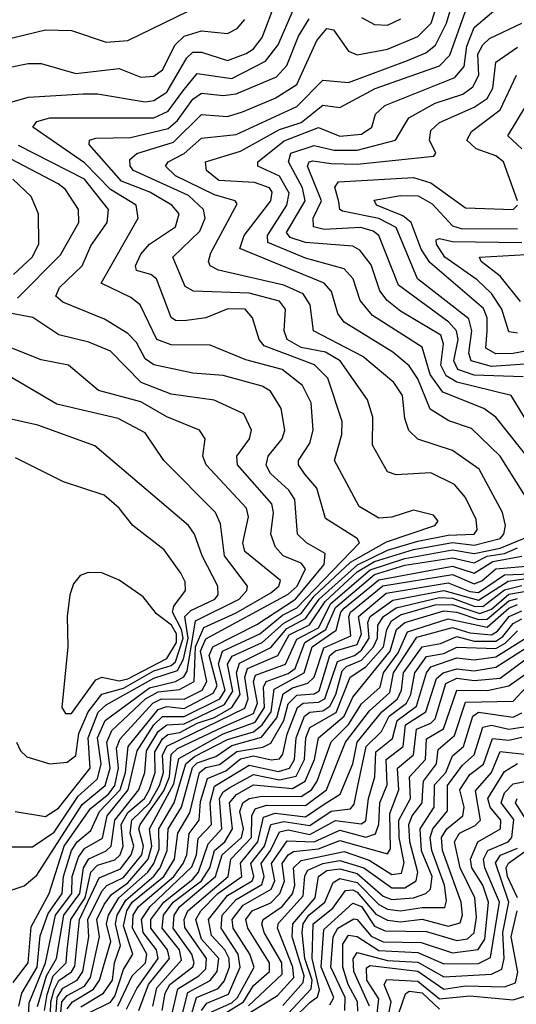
# Model space of a CAD drawing. Extents: x 1308313 to 1441400, y 959662 to 1036319.
# Tile 81 of 256: x 1359775 to 1360922, y 981550 to 983823. Entities that reach past the tile are written whole.
import ezdxf

# ---------------------------------------------------------------- set-up
doc = ezdxf.new("R2010")
doc.units = 0

msp = doc.modelspace()

# ---------------------------------------------------------------- linework, layer by layer
at = {"layer": '0CON10XD'}
for points in [[(1359832.1, 981535), (1359838.2, 981571.8), (1359852.4, 981615), (1359882.3, 981645), (1359884.4, 981675), (1359893.2, 981745), (1359926, 981795), (1359939.3, 981855), (1359955, 981870.8), (1359995, 981883.2), (1360007, 981895), (1360013.8, 981915), (1360009.4, 981965), (1360025, 981992.6), (1360063.1, 982025), (1360075, 982045.8), (1360088.3, 982085), (1360087.3, 982132.7), (1360105, 982162.8), (1360117.4, 982172.6), (1360145, 982177), (1360185, 982198.8), (1360225, 982211.6), (1360265, 982235), (1360284.1, 982265), (1360275.9, 982315), (1360282.5, 982337.5), (1360355, 982373.2), (1360392.4, 982417.6), (1360435, 982440.1), (1360467, 982485), (1360555.4, 982564.6), (1360625, 982598.5), (1360695, 982618.7), (1360765, 982632.9), (1360824.7, 982635.3), (1360831.8, 982645), (1360829.3, 982669.3), (1360805, 982719.7), (1360779.5, 982749.5), (1360725, 982776.5), (1360645, 982771.8), (1360625, 982779.1), (1360590.4, 982840.4), (1360591, 982905), (1360578.7, 982945), (1360515.4, 983035), (1360481.2, 983055), (1360425, 983066.4), (1360393.1, 983085), (1360386.4, 983105), (1360388.8, 983155), (1360375, 983173.4), (1360305, 983191.7), (1360176.3, 983196.3), (1360157.3, 983207.3), (1360128.9, 983275), (1360191.1, 983335), (1360203.6, 983365), (1360199.7, 983385), (1360165, 983417.1), (1360038.1, 983475), (1360030.3, 983485), (1360029.5, 983500.5), (1360046, 983514), (1360130, 983540), (1360195, 983604), (1360255, 983599.8), (1360289.5, 983610.5), (1360365, 983641.9), (1360415, 983673.5), (1360461.5, 983775), (1360485, 983802.9), (1360499.9, 983799.9), (1360535, 983750.5), (1360555, 983741.6), (1360625, 983755.1), (1360695, 983784.4), (1360725.3, 983815), (1360747.1, 983882.9)], [(1359665, 983758.8), (1359835, 983799.6), (1359895, 983798.1), (1359975, 983771.1), (1360025, 983774.8), (1360219.6, 983870.4)], [(1359733.2, 983626.8), (1359795.5, 983644.5), (1359921.8, 983651.8), (1359955, 983652.2), (1360065, 983633.8), (1360085, 983636.3), (1360115, 983655.9), (1360160.9, 983735), (1360175, 983747.8), (1360195, 983748.1), (1360255, 983729.2), (1360298.5, 983745), (1360315, 983755.8), (1360335, 983782), (1360366.6, 983865)], [(1359844.4, 981475.6), (1359847.2, 981555), (1359855, 981582.6), (1359865.8, 981604.2), (1359895, 981624.6), (1359902.8, 981637.2), (1359912.9, 981745), (1359958.7, 981841.3), (1360007.6, 981862.4), (1360032.6, 981895), (1360038.5, 981915), (1360029.9, 981945), (1360034.4, 981975), (1360075, 982013.6), (1360097.7, 982055), (1360107, 982085), (1360104.6, 982125), (1360114.6, 982145.4), (1360295, 982233.3), (1360302.7, 982255), (1360295.2, 982305), (1360301.2, 982325), (1360371.8, 982355), (1360397.7, 982402.3), (1360444.3, 982425.7), (1360480.4, 982479.6), (1360555, 982547.9), (1360595, 982572.1), (1360685, 982599.5), (1360775, 982615.8), (1360825, 982609.8), (1360885, 982624.9), (1360893.9, 982635), (1360897.7, 982655), (1360890.3, 982685), (1360836.7, 982785), (1360775, 982828.2), (1360694.8, 982854.8), (1360674.3, 982874.3), (1360665, 982902), (1360659.7, 982955), (1360639.1, 982985), (1360567.6, 983045), (1360453.7, 983105), (1360446.2, 983165), (1360429.7, 983189.7), (1360385, 983210.1), (1360234.7, 983244.7), (1360215.3, 983255), (1360211.5, 983265), (1360216.7, 983285), (1360277.8, 983397.8), (1360272.9, 983405), (1360225, 983418.6), (1360135, 983462.5), (1360112, 983485), (1360118.3, 983495), (1360155, 983514.2), (1360195, 983549.2), (1360275, 983558.2), (1360415, 983622.3), (1360475, 983683.2), (1360535, 983678), (1360671.3, 983728.7), (1360713.1, 983746.9), (1360735.9, 983764.1), (1360761.2, 983815), (1360775.5, 983864.5)], [(1359795, 981505), (1359797.2, 981552.8), (1359834.8, 981645), (1359858.1, 981755), (1359895.4, 981805), (1359896.6, 981845), (1359911, 981889), (1359925, 981909), (1359966.5, 981933.5), (1359977.4, 981985), (1360025.7, 982045), (1360046.1, 982135), (1360085, 982194.5), (1360105, 982214.1), (1360155, 982214.1), (1360237.5, 982255), (1360250, 982275), (1360234.2, 982335.8), (1360243.8, 982365), (1360330.1, 982405), (1360382.2, 982447.8), (1360415, 982464.9), (1360560, 982615), (1360554.6, 982625), (1360481.2, 982671.2), (1360461.2, 982741.2), (1360433.7, 982773.7), (1360419.4, 982795), (1360419.2, 982805), (1360445.2, 982845), (1360453.2, 982875), (1360448.4, 982938.4), (1360428.6, 982978.6), (1360381.6, 983015), (1360297.6, 983037.6), (1360215, 983071.3), (1360125, 983072), (1360092.2, 983085), (1360053.3, 983165), (1360031.9, 983181.9), (1359962.9, 983215), (1360049, 983365), (1360044.1, 983395), (1359985, 983431.2), (1359925, 983492.5), (1359805.4, 983575), (1359815, 983588.1), (1359845, 983596.5), (1360085, 983596.8), (1360118.1, 983611.9), (1360152.1, 983657.9), (1360185, 983698.8), (1360265, 983687.4), (1360342.9, 983727.1), (1360372.4, 983765), (1360406.5, 983845)], [(1360960.7, 982695), (1360884.8, 982815), (1360818.9, 982878.9), (1360766.8, 982896.8), (1360723.5, 982923.5), (1360695, 982993.7), (1360675, 983023.8), (1360636.8, 983055), (1360524.4, 983124.4), (1360510.3, 983145), (1360495.3, 983195.3), (1360478.1, 983215), (1360283.9, 983295), (1360293.6, 983325), (1360355.5, 983405), (1360358.1, 983425), (1360351.8, 983435), (1360317.5, 983447.5), (1360235, 983452), (1360206.6, 983475), (1360204.3, 983495), (1360285, 983519.5), (1360375, 983569.5), (1360425, 983586), (1360475, 983625.4), (1360515, 983620), (1360596, 983664), (1360745, 983716.9), (1360768.5, 983741.5), (1360805, 983842.7)], [(1361058.2, 982675), (1360874.8, 982905), (1360847.1, 982925), (1360752.8, 982962.8), (1360723.5, 983003.5), (1360705, 983067.1), (1360590, 983140), (1360561.7, 983175), (1360545.2, 983225), (1360525, 983248), (1360435, 983272.7), (1360348.4, 983308.4), (1360347.4, 983325), (1360392, 983395), (1360397.4, 983422.6), (1360375, 983461.5), (1360325.3, 983485), (1360325.2, 983495), (1360386.4, 983543.6), (1360465, 983574.5), (1360515, 983554), (1360565, 983558.9), (1360588.3, 983575), (1360597.1, 983605), (1360618.3, 983625), (1360780.4, 983689.6), (1360801.6, 983715), (1360807.7, 983762.3), (1360824.7, 983805), (1360875, 983847.1)], [(1359695, 983702.1), (1359795, 983721.8), (1359825, 983721.7), (1359905, 983699), (1360005, 983710.3), (1360055, 983690.7), (1360085, 983692.5), (1360105, 983707.4), (1360134.6, 983765), (1360155.1, 983784.9), (1360195, 983797.4), (1360255, 983791.6), (1360277.5, 983802.5), (1360295, 983823.3)], [(1359815.9, 981544.1), (1359836.8, 981615), (1359860.2, 981655), (1359877.3, 981755), (1359913.9, 981805), (1359922.4, 981865), (1359935, 981885.4), (1359975, 981903.9), (1359986.1, 981915), (1359994.7, 981975), (1360050.3, 982045), (1360064, 982085), (1360068.3, 982135), (1360095, 982179.6), (1360114.9, 982195), (1360155, 982197.1), (1360248, 982242), (1360267.2, 982272.8), (1360254.8, 982335), (1360266.3, 982353.7), (1360335, 982385.1), (1360385, 982429.8), (1360425, 982452.2), (1360455, 982491.7), (1360539.3, 982570.7), (1360622.7, 982617.3), (1360734.1, 982655), (1360742.2, 982665), (1360731.2, 982678.8), (1360685, 982690.9), (1360634.5, 982674.5), (1360605, 982672.4), (1360559, 982699), (1360502, 982805), (1360518.9, 982865), (1360520.4, 982895), (1360486.6, 982995), (1360456.5, 983026.5), (1360339.7, 983069.7), (1360328.5, 983085), (1360312.9, 983135), (1360296.1, 983155), (1360255.7, 983155.7), (1360205, 983134.3), (1360155, 983127.7), (1360135, 983128.7), (1360125, 983135.8), (1360091.1, 983225), (1360077.7, 983235), (1360045, 983243.7), (1360042.8, 983255), (1360055, 983282), (1360075, 983304.4), (1360134.8, 983345), (1360143.5, 983375), (1360126.6, 983395), (1360075.8, 983425), (1360009.9, 983449.9), (1359935.2, 983535), (1359936.4, 983545), (1359950.6, 983549.4), (1360031.1, 983551.1), (1360118, 983572), (1360139.6, 983590.4), (1360175, 983639.9), (1360195, 983653.2), (1360245, 983648.3), (1360275, 983651.8), (1360368.5, 983691.5), (1360392.4, 983717.6), (1360418.9, 983785), (1360444.1, 983825)], [(1360976.7, 982846.7), (1360910.5, 982955), (1360785, 982986.2), (1360760.7, 983000.7), (1360748, 983025), (1360754.3, 983075), (1360747.8, 983095), (1360655, 983150.1), (1360623.9, 983175), (1360607, 983197), (1360587.2, 983257.2), (1360561.1, 983291.1), (1360545, 983300), (1360435, 983308.7), (1360400.1, 983320.1), (1360391.7, 983331.7), (1360434.9, 983405), (1360428.3, 983435), (1360396.4, 983495), (1360401.7, 983515), (1360455, 983532.5), (1360501.9, 983521.9), (1360555, 983521.8), (1360643.1, 983545), (1360673.8, 983596.2), (1360735, 983630.1), (1360798.6, 983651.4), (1360822.3, 983667.7), (1360835.4, 983695), (1360833.8, 983743.8), (1360844.7, 983765.3), (1360860.5, 983779.5), (1360935, 983815.3)], [(1360565, 983828.3), (1360595, 983812.3), (1360625, 983810.2), (1360655.3, 983825)], [(1360938.1, 982998.1), (1360825, 983002.5), (1360787.6, 983015), (1360778, 983035), (1360788.4, 983085), (1360783.9, 983105), (1360766.2, 983125), (1360650.3, 983210.3), (1360604.8, 983325), (1360591.9, 983335), (1360563, 983343), (1360478.6, 983338.6), (1360454.1, 983345), (1360452.7, 983365), (1360472.1, 983405), (1360439.8, 983485), (1360443.8, 983495), (1360452.6, 983497.4), (1360495, 983491), (1360555, 983489.4), (1360732.1, 983507.9), (1360736.2, 983515), (1360721.5, 983545), (1360725, 983567.4), (1360745, 983585.7), (1360825, 983620.9), (1360855, 983641), (1360867.8, 983665), (1360874.9, 983725.1), (1360925, 983759.4)], [(1360925.5, 983405), (1360892.7, 983495), (1360875, 983508.8), (1360829.4, 983525), (1360808.1, 983545), (1360818.6, 983565), (1360885, 983615.2), (1360922.7, 983695)], [(1360935, 983524.8), (1360902.9, 983555), (1360945, 983624.8)], [(1359769.8, 983180.2), (1359869.6, 983280.4), (1359911.5, 983355), (1359911.1, 983385), (1359880.8, 983430.8), (1359864.1, 983444.1), (1359594.2, 983585)], [(1359773.3, 981545), (1359780.1, 981575), (1359815.8, 981635), (1359822.7, 981707.3), (1359840.6, 981759.4), (1359872.8, 981805), (1359876.4, 981845), (1359894.6, 981905), (1359907.6, 981925), (1359939.1, 981950.9), (1359959.7, 981995), (1360006.9, 982045), (1360019.5, 982085), (1360025.9, 982145), (1360095, 982230.5), (1360115, 982237.1), (1360155, 982232.2), (1360222.3, 982267.7), (1360230.9, 982285), (1360212.5, 982355), (1360221.6, 982375), (1360323.1, 982426.9), (1360412.3, 982485), (1360478.7, 982565), (1360480.4, 982590.4), (1360437.9, 982615), (1360416.7, 982635), (1360410.7, 982715), (1360396.7, 982736.7), (1360354.8, 982775), (1360344.4, 982794.4), (1360349.3, 982815), (1360381.5, 982855), (1360387.8, 982875), (1360379.2, 982925), (1360354.7, 982965), (1360335, 982977.2), (1360245, 983001.5), (1360175, 983006.6), (1360085, 983026.3), (1360065, 983040.3), (1360045, 983077.7), (1360025, 983098.2), (1359971.2, 983131.2), (1359875, 983170.5), (1359858.8, 983185), (1359867.3, 983205), (1359919.7, 983255), (1359939.1, 983300.9), (1359977.4, 983355), (1359980.3, 983385), (1359924.6, 983455), (1359772.5, 983532.5)], [(1359761.1, 983235), (1359804.1, 983275), (1359819.4, 983305), (1359818.4, 983375), (1359801.7, 983415), (1359759, 983455)], [(1360975, 983030.1), (1360865, 983022.4), (1360818.4, 983035), (1360812.7, 983052.7), (1360819.6, 983105), (1360812.5, 983132.5), (1360694.3, 983225), (1360645, 983343.6), (1360605, 983364.1), (1360520.8, 983380.8), (1360514.8, 983385), (1360512.3, 983402.3), (1360503.4, 983436.6), (1360511.4, 983448.6), (1360685, 983458.4), (1360725, 983446.3), (1360805, 983388.6), (1360915.4, 983385), (1360925.1, 983394.9)], [(1361035, 983075.4), (1360915, 983052.4), (1360875, 983051.3), (1360852.2, 983065), (1360854.7, 983104.7), (1360855.3, 983135), (1360846.4, 983156.4), (1360722.2, 983262.2), (1360702.9, 983292.9), (1360679.7, 983355), (1360660, 983370), (1360599.7, 983395), (1360593.7, 983406.3), (1360655, 983417.2), (1360696, 983416), (1360727.8, 983397.8), (1360775, 983347.4), (1360795, 983341.2), (1360925, 983340.5)], [(1360925, 983099.4), (1360905, 983102.1), (1360888.8, 983155), (1360865, 983191), (1360832.1, 983222.1), (1360757.1, 983275), (1360738.3, 983305), (1360736.9, 983315), (1360745, 983318), (1360775, 983310.8), (1360935, 983309)], [(1360932.2, 983172.2), (1360885, 983230.6), (1360841.2, 983265), (1360837.7, 983275), (1360945, 983281)], [(1359760.3, 981599.7), (1359794.6, 981645), (1359801.4, 981728.6), (1359843.4, 981805), (1359877.7, 981915), (1359938.5, 982001.5), (1359980.5, 982035), (1359994.6, 982055), (1360003.7, 982095), (1359998.8, 982141.2), (1360007.5, 982162.5), (1360082.4, 982245), (1360103, 982255), (1360155, 982253.8), (1360196.5, 982275), (1360207.3, 982295), (1360193, 982365), (1360205, 982393.8), (1360395, 982496.7), (1360416, 982515), (1360435.1, 982555.1), (1360425, 982567.9), (1360383.8, 982585), (1360365.9, 982605), (1360355.1, 982635), (1360361.5, 982685), (1360357.7, 982705), (1360278.4, 982795), (1360276.6, 982815), (1360305.6, 982855), (1360310.9, 982875), (1360292.8, 982912.8), (1360224.6, 982944.6), (1360125, 982958.3), (1360055.4, 982985.4), (1359985, 983057.7), (1359935, 983078.5), (1359865.1, 983095.1), (1359805.1, 983135.1), (1359756.5, 983145)], [(1359755, 981813.1), (1359785, 981822.9), (1359815, 981847.8), (1359919.2, 982010.8), (1359972.9, 982055), (1359984.3, 982095), (1359976.5, 982155), (1359988.1, 982181.9), (1360065.6, 982255), (1360095, 982271.2), (1360143.9, 982276.1), (1360178.2, 982295), (1360181.1, 982375), (1360200.4, 982419.6), (1360275, 982453.6), (1360355, 982500), (1360374, 982515), (1360377.8, 982527.8), (1360294.8, 982595), (1360290.2, 982615), (1360303.8, 982675), (1360298.8, 982695), (1360206, 982795), (1360197.8, 982815), (1360203.8, 982855), (1360190.7, 982875), (1360115, 982905.7), (1360055, 982940.9), (1359957, 982967), (1359887.8, 983025), (1359825, 983037.3), (1359745, 983068.9)], [(1359755, 981913.1), (1359805, 981913.5), (1359855, 981946.9), (1359910.1, 982029.9), (1359955, 982070.2), (1359963.4, 982105), (1359954.5, 982165), (1359972.9, 982205), (1360075, 982280.5), (1360135, 982294.7), (1360154, 982306), (1360161.6, 982318.4), (1360181.3, 982435), (1360282.4, 982485), (1360299.7, 982505), (1360301.1, 982515), (1360248.1, 982585), (1360238.8, 982658.8), (1360227.1, 982685), (1360108.1, 982805), (1360065, 982869.1), (1360002.2, 982902.2), (1359860.8, 982935), (1359737.9, 983007.9)], [(1359835, 981983.2), (1359865, 982002.4), (1359937.8, 982095), (1359933.5, 982165), (1359956, 982224), (1359975, 982240.7), (1360085, 982302.9), (1360139.9, 982320.1), (1360153.5, 982346.5), (1360164, 982395), (1360156.6, 982445), (1360170.8, 982459.2), (1360225.5, 982485), (1360233.5, 982495), (1360232.7, 982515), (1360196.4, 982585), (1360179, 982635), (1360164.8, 982655), (1359948.9, 982838.9), (1359816.6, 982886.6), (1359727.1, 982907.1)], [(1359845, 982104.6), (1359885, 982108.8), (1359905, 982124.1), (1359912, 982175), (1359933.1, 982225), (1359965, 982265.8), (1360015, 982279.4), (1360085, 982319.6), (1360125, 982331.5), (1360135, 982340.4), (1360152.5, 982395), (1360148.9, 982415), (1360128.1, 982455), (1360130.9, 982469.1), (1360157.8, 982505), (1360157, 982525), (1360147.4, 982545), (1360109, 982599), (1360036.6, 982655), (1360005, 982695.3), (1359970, 982725), (1359876.2, 982756.2), (1359765, 982811.1)], [(1359855.2, 981475), (1359861.7, 981565), (1359875, 981586.7), (1359907.7, 981605), (1359921.3, 981625), (1359934.6, 981705), (1359932.1, 981745), (1359965, 981810.5), (1359976.4, 981823.6), (1360015, 981842.1), (1360057.3, 981895), (1360061, 981915), (1360050.5, 981955), (1360053.1, 981965), (1360107.7, 982042.3), (1360121, 982075), (1360125, 982126), (1360139.8, 982140.2), (1360245, 982190), (1360315, 982221), (1360324.1, 982245), (1360315.3, 982295), (1360320.1, 982309.9), (1360389, 982335), (1360415, 982393), (1360465, 982419.2), (1360493.6, 982475), (1360585, 982553), (1360665, 982579.2), (1360775, 982599), (1360825, 982590.4), (1360885, 982602.6), (1360963.4, 982635)], [(1359863.9, 981466.1), (1359872.5, 981555), (1359885, 981570.2), (1359925, 981591.6), (1359938.4, 981611.6), (1359959.6, 981705), (1359953.6, 981745), (1359970.4, 981779.6), (1359986.8, 981803.2), (1360025, 981830.3), (1360071.7, 981885), (1360080.3, 981915), (1360075.3, 981955), (1360131.3, 982058.7), (1360143, 982117), (1360245, 982174), (1360318.7, 982201.3), (1360341, 982235), (1360338.3, 982281.7), (1360344.3, 982295), (1360395, 982313.1), (1360411.7, 982325), (1360434.1, 982385), (1360482.3, 982415), (1360505, 982466), (1360595, 982541.9), (1360665, 982563.2), (1360775, 982580.5), (1360825, 982569), (1360855, 982584.1), (1360895, 982590.8), (1360925, 982603.2)], [(1359885, 981539), (1359897.3, 981555), (1359945.9, 981584.1), (1359959.5, 981605), (1359985.5, 981694.5), (1359975.8, 981735), (1359980.1, 981755), (1360003.8, 981795), (1360070.8, 981855), (1360084.9, 981875), (1360097.6, 981907.6), (1360096.8, 981955), (1360131.6, 982015), (1360159.1, 982105), (1360178.6, 982121.4), (1360255, 982161), (1360315, 982178.5), (1360335.3, 982194.7), (1360355.8, 982225), (1360363.1, 982276.9), (1360431.9, 982315), (1360451.1, 982375), (1360506.2, 982413.8), (1360517.1, 982455), (1360525, 982464.6), (1360605, 982529.4), (1360775, 982561.4), (1360825, 982545.4), (1360868.2, 982571.8), (1360935, 982584.6)], [(1359916.4, 981543.6), (1359968.5, 981575), (1359989.1, 981605), (1359994, 981645), (1360007.9, 981685), (1359996.2, 981735), (1360000.6, 981755), (1360019.9, 981790.1), (1360084.7, 981845.3), (1360099.4, 981865), (1360116.1, 981905), (1360117.7, 981955), (1360148.9, 982005), (1360173.9, 982096.1), (1360185, 982106.9), (1360227.9, 982122.1), (1360265, 982147.3), (1360333.6, 982166.4), (1360369, 982211), (1360383.7, 982266.3), (1360405, 982280), (1360440.7, 982290.7), (1360455, 982305), (1360477.4, 982372.6), (1360539.9, 982400.1), (1360535.4, 982445), (1360539.5, 982455), (1360614.3, 982515.7), (1360775, 982542.1), (1360825, 982520.4), (1360842.9, 982527.1), (1360875, 982555.4), (1361015, 982567.5)], [(1359880.8, 982220.8), (1359895, 982220.8), (1359950.9, 982299.1), (1359965, 982304.9), (1360005, 982296.1), (1360025, 982300.9), (1360115, 982348.4), (1360137.5, 982385), (1360137.4, 982405), (1360125.6, 982425), (1360091.3, 982451.3), (1360060.2, 982490.2), (1360005, 982528.6), (1359965, 982546), (1359933.5, 982546.5), (1359915, 982540), (1359899.7, 982520.3), (1359891.1, 982495), (1359884.6, 982445), (1359886.6, 982375), (1359872.4, 982235), (1359880.8, 982220.8)], [(1359931.5, 981528.5), (1359985, 981554.7), (1359995, 981568.5), (1360015, 981629.6), (1360036.2, 981665), (1360015, 981730.7), (1360022.3, 981765), (1360035.2, 981785), (1360108.4, 981845), (1360133, 981885), (1360140.3, 981945), (1360168.2, 981991.8), (1360190.3, 982085), (1360205, 982096.2), (1360236.7, 982103.3), (1360276.5, 982133.5), (1360336.7, 982143.3), (1360355, 982152.7), (1360385.5, 982204.5), (1360395, 982243), (1360415, 982263.7), (1360455, 982266.2), (1360466.8, 982273.2), (1360491.6, 982355), (1360505, 982365.8), (1360555, 982380.4), (1360564.5, 982405), (1360558, 982445), (1360621.4, 982498.6), (1360765, 982522.8), (1360815, 982502.4), (1360835, 982500.7), (1360895, 982541.2), (1361015, 982546.1)], [(1360021.9, 981538.1), (1360045.8, 981585.8), (1360095.1, 981655), (1360090.8, 981675), (1360060.1, 981715), (1360056.3, 981745), (1360076.5, 981775), (1360172.7, 981867.3), (1360183.2, 981895), (1360187.3, 981932.7), (1360217.9, 981965), (1360215.3, 982015), (1360225, 982053), (1360305, 982102), (1360372.8, 982087.2), (1360398.3, 982095), (1360409.9, 982115), (1360414.1, 982165), (1360433.2, 982215), (1360445, 982224.2), (1360475, 982227.3), (1360491.7, 982238.3), (1360505.8, 982265), (1360520.3, 982319.7), (1360530.2, 982329.8), (1360565, 982344), (1360592.8, 982375), (1360601.6, 982395), (1360602.1, 982425), (1360615.8, 982445), (1360645.1, 982464.9), (1360745, 982488.9), (1360775, 982487.6), (1360825, 982468.6), (1360845, 982468), (1360895, 982506.5), (1360935, 982516.9)], [(1360192.5, 982017.5), (1360208.9, 982071.1), (1360251.4, 982088.6), (1360285, 982116.6), (1360315, 982123.3), (1360355.9, 982114.1), (1360375, 982116.6), (1360383.1, 982126.9), (1360393.2, 982173.2), (1360416.7, 982235), (1360429.8, 982245), (1360465, 982247), (1360479.9, 982255), (1360509.1, 982340.9), (1360548.6, 982355), (1360565, 982367.2), (1360582.3, 982395), (1360579.2, 982430.8), (1360584.6, 982445), (1360637.4, 982482.6), (1360755, 982505.4), (1360835, 982482.8), (1360903.4, 982526.6), (1360945, 982532.5)], [(1360050.2, 981535), (1360072.8, 981595), (1360121.5, 981655), (1360116.6, 981675), (1360078.4, 981725), (1360078.4, 981745), (1360107.9, 981785), (1360175, 981838.2), (1360187.8, 981855), (1360210.1, 981919.9), (1360242.4, 981955), (1360237, 982025), (1360245, 982040.4), (1360260.3, 982050.3), (1360315, 982080.5), (1360375, 982068.2), (1360413.6, 982076.4), (1360433.1, 982115), (1360436, 982165), (1360445, 982188.6), (1360506.3, 982223.7), (1360538.6, 982305), (1360575, 982328.9), (1360615.8, 982375), (1360623.4, 982415), (1360633.8, 982435), (1360655, 982449), (1360735, 982471.7), (1360775, 982472.6), (1360838.1, 982451.9), (1360865, 982461.8), (1360905, 982496.3), (1360945, 982503.5)], [(1360082.6, 981545), (1360092.2, 981587.8), (1360148.8, 981651.2), (1360143.9, 981675), (1360104.1, 981725), (1360107.4, 981755), (1360129.4, 981785), (1360195.3, 981835), (1360214.3, 981865), (1360225.1, 981905), (1360249, 981925), (1360266.5, 981955), (1360259.5, 982015), (1360276, 982034), (1360315, 982056.2), (1360405, 982047.7), (1360434.8, 982065), (1360456, 982115), (1360465, 982165.2), (1360524.7, 982215), (1360545, 982258.6), (1360631.1, 982365), (1360645.9, 982415), (1360665, 982431.4), (1360755, 982457.9), (1360785, 982454.7), (1360835, 982437.8), (1360855, 982439.1), (1360905, 982481.2), (1360925, 982486.8)], [(1360104.3, 981535), (1360111, 981575), (1360122.1, 981595), (1360175, 981636.3), (1360178.5, 981645), (1360172.9, 981665), (1360129.6, 981725), (1360132.2, 981755), (1360145, 981775.7), (1360227.4, 981845), (1360242.8, 981895), (1360287.3, 981935), (1360292.4, 981955), (1360283.9, 981995), (1360290.2, 982015), (1360305, 982024.6), (1360335, 982030.4), (1360425, 982029), (1360449.1, 982045), (1360462.6, 982065), (1360494.5, 982155.5), (1360535, 982196), (1360565, 982243.6), (1360607.8, 982282.2), (1360615.9, 982315), (1360649.1, 982360.9), (1360670.7, 982409.3), (1360765, 982439.5), (1360855, 982420.7), (1360905, 982464), (1360925, 982472.7)], [(1360126.8, 981525), (1360140.4, 981585), (1360189.2, 981615), (1360205, 981631.7), (1360206.4, 981655), (1360156.6, 981726.6), (1360155.1, 981745), (1360163.8, 981765), (1360256.3, 981845), (1360262.8, 981885), (1360310.9, 981935), (1360311.6, 981985), (1360319.1, 982000.9), (1360345, 982009), (1360435, 982008.3), (1360483.6, 982045), (1360527.7, 982155), (1360583.2, 982226.8), (1360630.2, 982269.8), (1360639, 982315), (1360692.8, 982397.2), (1360775, 982419.8), (1360815, 982407.5), (1360865, 982403), (1360879.1, 982410.9), (1360905.9, 982445), (1360935, 982458.1)], [(1360147.5, 981512.5), (1360163.6, 981576.4), (1360215.4, 981604.6), (1360231.4, 981625), (1360235.2, 981655), (1360195, 981699.6), (1360182, 981745), (1360193.3, 981765), (1360232.7, 981805), (1360288.4, 981845), (1360284.8, 981875.2), (1360325.5, 981924.5), (1360338.2, 981981.8), (1360365, 981990.7), (1360435, 981982.3), (1360478.1, 982011.9), (1360515.2, 982034.8), (1360544.6, 982105), (1360554.9, 982155), (1360611.4, 982225), (1360648, 982255), (1360657.2, 982275), (1360661.4, 982315), (1360705, 982375), (1360747.5, 982382.5), (1360785, 982398.6), (1360825, 982388.1), (1360875, 982387.9), (1360891.3, 982398.7), (1360915, 982429.2), (1360935, 982439.6)], [(1360165, 981502.6), (1360183.8, 981565), (1360233.9, 981586.1), (1360247.1, 981602.9), (1360259.6, 981635), (1360258.7, 981655), (1360248.7, 981675), (1360218.4, 981708.4), (1360211, 981745), (1360255, 981800.4), (1360312.5, 981835), (1360316.2, 981845), (1360309.2, 981875), (1360340.3, 981915), (1360354.9, 981965), (1360385, 981971.5), (1360445, 981962.5), (1360495, 981995.3), (1360539.2, 982000.8), (1360548, 982012), (1360555.9, 982054.1), (1360575.5, 982145), (1360610.9, 982179.1), (1360628.7, 982215), (1360668.4, 982245), (1360678.5, 982265), (1360687.9, 982315), (1360715, 982352.7), (1360755, 982359.6), (1360785, 982373.9), (1360875, 982371.2), (1360896.6, 982383.4), (1360925, 982411.9)], [(1360195.1, 981535.1), (1360207.7, 981552.3), (1360257.1, 981572.9), (1360284.3, 981635), (1360279.7, 981665), (1360240.3, 981725), (1360243.2, 981755), (1360275, 981791.6), (1360334.1, 981825.9), (1360339.8, 981845), (1360332.6, 981875), (1360354.8, 981905), (1360375, 981948), (1360395, 981952.3), (1360445, 981941.6), (1360505, 981974), (1360563.9, 981966.1), (1360575, 981972.9), (1360580.7, 982025), (1360595.2, 982075), (1360597.8, 982132.2), (1360636.4, 982163.6), (1360647.1, 982205), (1360691.8, 982238.2), (1360714.8, 982315), (1360725, 982328.4), (1360785, 982349.4), (1360825, 982345.2), (1360875, 982352.1), (1360945, 982396.1)], [(1360217.8, 981532.2), (1360265, 981553.2), (1360278.3, 981565), (1360316.7, 981635), (1360307.1, 981665), (1360268.4, 981725), (1360265.8, 981745), (1360291.7, 981778.3), (1360355.9, 981815), (1360364.6, 981835), (1360356.6, 981875), (1360392.9, 981927.1), (1360455, 981924.5), (1360515, 981951.5), (1360575, 981935.2), (1360597.1, 981942.9), (1360604.4, 981965.6), (1360607.2, 982015), (1360623.7, 982056.3), (1360621.6, 982115), (1360660.6, 982145), (1360666.5, 982195), (1360713.1, 982225), (1360737.8, 982302.2), (1360753.6, 982315), (1360785, 982324.1), (1360825, 982319.4), (1360875, 982328), (1360945, 982372.3)], [(1360235, 981519.5), (1360291.9, 981555), (1360315, 981592.7), (1360352, 981625), (1360351.9, 981645), (1360301.8, 981725), (1360297.2, 981745), (1360312.5, 981765), (1360355, 981783.9), (1360376.1, 981805), (1360386.5, 981833.5), (1360381.4, 981875), (1360395, 981894.7), (1360407.9, 981902.1), (1360465, 981908.3), (1360515, 981927.6), (1360625, 981896.9), (1360631.7, 981908.3), (1360629.9, 981990.1), (1360650.8, 982045), (1360647.5, 982095), (1360684.5, 982125.5), (1360691.5, 982185), (1360725, 982198.8), (1360735, 982209), (1360759.7, 982290.3), (1360785, 982302.9), (1360825, 982297.4), (1360885, 982302.9), (1360945, 982347.2)], [(1360303.9, 981546.1), (1360381.2, 981618.8), (1360381, 981645), (1360339.8, 981715), (1360334.3, 981735), (1360337.6, 981745), (1360381.2, 981775), (1360405, 981804.7), (1360410.4, 981825), (1360407.6, 981865), (1360425, 981881.6), (1360525, 981902.4), (1360582.3, 981882.3), (1360635, 981849.6), (1360657.5, 981852.5), (1360663.5, 981876.5), (1360651.9, 981935), (1360651, 981975), (1360677.8, 982025), (1360675.8, 982075), (1360712.3, 982115), (1360715, 982162.8), (1360754.2, 982185.8), (1360784.8, 982275.2), (1360855, 982273.9), (1360905.4, 982284.6), (1360955, 982320.1)], [(1360282.2, 981515), (1360370.5, 981569.5), (1360408.5, 981611.5), (1360406.4, 981635), (1360370.3, 981725), (1360373.2, 981736.8), (1360430.1, 981799.9), (1360434.1, 981845.9), (1360440.9, 981859.1), (1360475, 981874.6), (1360515, 981881.9), (1360570, 981865), (1360635, 981818.5), (1360665, 981818.8), (1360690.8, 981835), (1360694.6, 981855), (1360676.7, 981925), (1360674.4, 981965), (1360681.7, 981985), (1360704.5, 982015), (1360706.6, 982045), (1360707.8, 982065), (1360738.2, 982105), (1360742.2, 982137.8), (1360779.7, 982170.3), (1360805, 982247.5), (1360915, 982249.8), (1360946.7, 982283.3)], [(1360383.3, 981546.7), (1360430.2, 981599.8), (1360432.4, 981615), (1360404.9, 981705.1), (1360405.8, 981735), (1360457.5, 981795), (1360465.6, 981844.4), (1360485, 981858.1), (1360515, 981862.5), (1360555, 981851.5), (1360615, 981799.4), (1360635, 981791.8), (1360685, 981795.5), (1360713.2, 981805), (1360724.1, 981815), (1360728.2, 981845), (1360703.7, 981903.7), (1360700, 981955), (1360732.9, 982005), (1360733.4, 982056.6), (1360759.7, 982085), (1360775, 982122.9), (1360800.1, 982145), (1360822.1, 982215), (1360835, 982223.8), (1360915, 982212.8), (1360935, 982222.5)], [(1360395, 981528), (1360448.2, 981585), (1360450.9, 981605), (1360433.5, 981655), (1360427.8, 981715), (1360430.2, 981735), (1360442.7, 981755), (1360480.2, 981785), (1360498.9, 981831.1), (1360515, 981840.2), (1360555, 981830.6), (1360605, 981779.6), (1360625, 981769), (1360655, 981765.7), (1360705, 981773.2), (1360757.2, 981772.8), (1360761.4, 981788.6), (1360756.3, 981825), (1360727.2, 981905), (1360723.1, 981935), (1360729.6, 981955), (1360763.7, 981996.3), (1360763.6, 982055), (1360798.2, 982101.8), (1360824.7, 982125.3), (1360845, 982189.2), (1360865, 982194), (1360905, 982184.9), (1360945, 982191.3)], [(1359767.9, 982155), (1359776.7, 982135), (1359791.2, 982121.2), (1359845, 982104.6)], [(1360406.2, 981515), (1360445, 981553.8), (1360462.9, 981567.1), (1360467.4, 981582.6), (1360451, 981655), (1360453.4, 981735), (1360498.6, 981771.4), (1360527.9, 981812.1), (1360545, 981814.1), (1360555, 981808.5), (1360598, 981758), (1360625, 981743.7), (1360655, 981740.3), (1360705, 981745.9), (1360765, 981730.2), (1360792.3, 981737.7), (1360798.1, 981755), (1360794.9, 981785), (1360752, 981905), (1360749.6, 981935), (1360761.8, 981955), (1360799.1, 981985), (1360801.8, 982005), (1360792, 982045), (1360815, 982080.1), (1360846.2, 982103.8), (1360867, 982163), (1360905, 982159.5), (1360935, 982166.3)], [(1360491.7, 981548.3), (1360500.5, 981565), (1360471.6, 981635), (1360477.6, 981722.4), (1360545, 981782.8), (1360565, 981775.6), (1360595, 981729.6), (1360619.2, 981719.2), (1360715, 981717.3), (1360785, 981696.5), (1360809.5, 981700.5), (1360825, 981714.9), (1360830.4, 981750.4), (1360826.9, 981795), (1360792.6, 981865), (1360779.2, 981925), (1360791.4, 981945), (1360827.6, 981962.4), (1360839.9, 981975), (1360827.7, 982042.3), (1360865, 982085), (1360885, 982133.4), (1360955, 982125.5)], [(1360526, 981535), (1360526.8, 981565), (1360494.1, 981635), (1360499.2, 981705), (1360510.3, 981725), (1360547.2, 981747.2), (1360555, 981745.7), (1360587.2, 981707.2), (1360615, 981693.4), (1360702.2, 981692.2), (1360775, 981668.3), (1360833.9, 981676.1), (1360849.7, 981700.3), (1360858.1, 981785), (1360845, 981824.6), (1360819.9, 981865), (1360816.9, 981885), (1360833.2, 981925), (1360885.8, 981955), (1360886.3, 981975), (1360861.9, 982005), (1360856.4, 982025), (1360895, 982087.4), (1360925, 982105.9)], [(1360556.3, 981533.7), (1360555.1, 981555), (1360533.7, 981595), (1360521.6, 981635), (1360521.7, 981688.3), (1360535, 981708.9), (1360555, 981705.7), (1360605, 981673.8), (1360695, 981669), (1360755, 981643), (1360835, 981644), (1360862.6, 981657.4), (1360883.5, 981785), (1360849.3, 981865), (1360846.2, 981885), (1360856.9, 981905), (1360903.6, 981925), (1360911.8, 981935), (1360916.6, 981976.6), (1360887, 982015), (1360895, 982037.6), (1360915, 982058.3), (1360962.4, 982067.6)], [(1360001.6, 981545), (1360034.8, 981615.2), (1360065.4, 981645), (1360068.5, 981665), (1360035.7, 981725), (1360037.5, 981755), (1360049.9, 981775), (1360131.5, 981845), (1360152.4, 981875), (1360161.3, 981895), (1360166.3, 981943.7), (1360189.3, 981975), (1360192.5, 982017.5)], [(1360945.8, 981975), (1360920.6, 982015), (1360924.7, 982025)], [(1359764.4, 981995), (1359835, 981983.2)], [(1360583.4, 981545), (1360547.3, 981625), (1360545.3, 981654.7), (1360555, 981669.2), (1360625, 981650.7), (1360695, 981646.5), (1360755, 981612.8), (1360865, 981618.9), (1360889.1, 981630.9), (1360894.5, 981655.5), (1360891.5, 981715), (1360905.4, 981785), (1360874, 981876), (1360886, 981894), (1360925, 981910.3)], [(1360925.5, 981795), (1360902.2, 981845), (1360898.9, 981865), (1360904.3, 981875.7), (1360968.7, 981921.3)], [(1360597, 981495), (1360605, 981562.4), (1360577.3, 981605), (1360575.9, 981634.1), (1360585, 981639.2), (1360695, 981625.7), (1360755, 981584.7), (1360805, 981591.9), (1360895, 981589.6), (1360920.8, 981599.2), (1360926.2, 981623.8), (1360910.5, 981705), (1360924.6, 981765)], [(1360615, 981464.6), (1360633.3, 981555), (1360617.2, 981595), (1360623.4, 981606.6), (1360695, 981603.3), (1360745, 981561.8), (1360815, 981569.2), (1360915, 981559.5), (1360956.9, 981573.1)], [(1360643.5, 981506.5), (1360666, 981574), (1360675, 981579.8), (1360705, 981576.2), (1360745, 981537.9)]]:
    msp.add_lwpolyline(points, dxfattribs=at)

doc.saveas('drawing.dxf')
